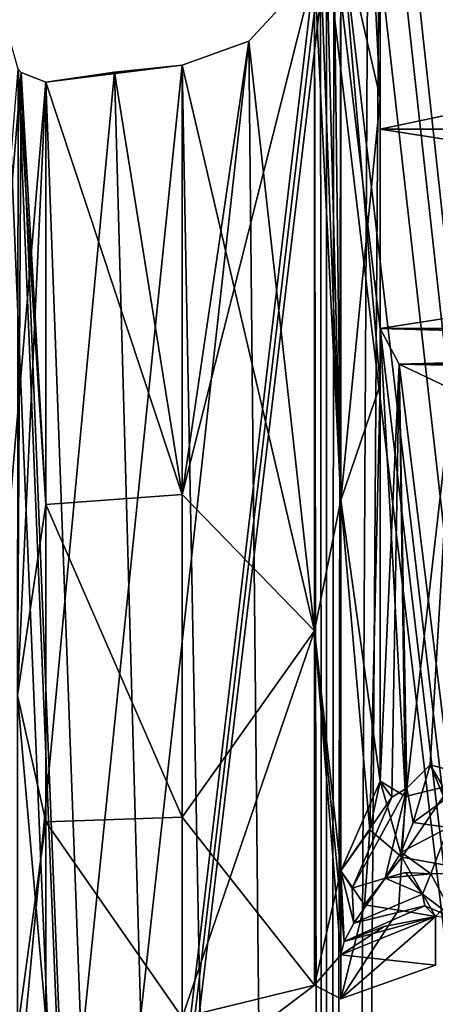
# Model space of a CAD drawing. Header units: millimetres. Extents: x -125 to 171, y -35 to 1363.
# Tile 86 of 256: x -1.15 to 0.41, y 60.05 to 63.74. Entities that reach past the tile are written whole.
import ezdxf

# ---------------------------------------------------------------- set-up
doc = ezdxf.new("R2010")
doc.units = ezdxf.units.MM
doc.header["$LTSCALE"] = 65.185185
for name, color, linetype in [('1071', 7, 'CONTINUOUS'), ('1080', 7, 'CONTINUOUS'), ('1150', 7, 'CONTINUOUS'), ('1152', 7, 'CONTINUOUS'), ('1153', 7, 'CONTINUOUS'), ('1155', 7, 'CONTINUOUS'), ('1156', 7, 'CONTINUOUS'), ('1161', 7, 'CONTINUOUS'), ('1165', 7, 'CONTINUOUS'), ('1168', 7, 'CONTINUOUS'), ('1169', 7, 'CONTINUOUS'), ('1170', 7, 'CONTINUOUS'), ('1171', 7, 'CONTINUOUS'), ('1173', 7, 'CONTINUOUS'), ('1174', 7, 'CONTINUOUS'), ('1175', 7, 'CONTINUOUS'), ('1188', 7, 'CONTINUOUS'), ('1189', 7, 'CONTINUOUS'), ('1388', 7, 'CONTINUOUS'), ('1394', 7, 'CONTINUOUS'), ('1402', 7, 'CONTINUOUS'), ('1405', 7, 'CONTINUOUS')]:
    doc.layers.add(name, color=color, linetype=linetype)

msp = doc.modelspace()

# ---------------------------------------------------------------- linework, layer by layer
at = {"layer": '1071', "linetype": 'CONTINUOUS'}
for points in [[(-6.3274, 39.5, 17.3843), (0, 39.5, 18.5), (-6.3274, 98.5, 17.3843), (-6.3274, 39.5, 17.3843)], [(-6.3274, 98.5, 17.3843), (0, 39.5, 18.5), (0, 98.5, 18.5), (-6.3274, 98.5, 17.3843)], [(0, 39.5, -18.5), (-6.3274, 39.5, -17.3843), (0, 98.5, -18.5), (0, 39.5, -18.5)], [(0, 98.5, -18.5), (-6.3274, 39.5, -17.3843), (-6.3274, 98.5, -17.3843), (0, 98.5, -18.5)]]:
    msp.add_3dface(points, dxfattribs=at)
at = {"layer": '1080', "linetype": 'CONTINUOUS'}
for points in [[(0, 98.5, 18.5), (0, 39.5, 18.5), (6.3274, 39.5, 17.3843), (0, 98.5, 18.5)], [(0, 39.5, -18.5), (0, 98.5, -18.5), (6.3274, 98.5, -17.3843), (0, 39.5, -18.5)], [(6.3274, 39.5, -17.3843), (0, 39.5, -18.5), (6.3274, 98.5, -17.3843), (6.3274, 39.5, -17.3843)], [(0, 98.5, 18.5), (6.3274, 39.5, 17.3843), (6.3274, 98.5, 17.3843), (0, 98.5, 18.5)]]:
    msp.add_3dface(points, dxfattribs=at)
at = {"layer": '1150', "linetype": 'CONTINUOUS'}
for points in [[(5, 63.3298, 4.4168), (5, 64.3431, 5.6569), (0.2, 63.3298, 4.4168), (5, 63.3298, 4.4168)], [(0.2, 63.3298, 4.4168), (5, 64.3431, 5.6569), (0.2, 64.3431, 5.6569), (0.2, 63.3298, 4.4168)], [(5, 62.5838, 3), (5, 63.3298, 4.4168), (0.2, 62.5838, 3), (5, 62.5838, 3)], [(0.2, 62.5838, 3), (5, 63.3298, 4.4168), (0.2, 63.3298, 4.4168), (0.2, 62.5838, 3)], [(0.2721, 62.4506, 2.647), (5, 62.5838, 3), (0.2, 62.5838, 3), (0.2721, 62.4506, 2.647)], [(4.9279, 62.4506, 2.6471), (5, 62.5838, 3), (0.2721, 62.4506, 2.647), (4.9279, 62.4506, 2.6471)], [(0.4707, 62.355, 2.3566), (4.9279, 62.4506, 2.6471), (0.2721, 62.4506, 2.647), (0.4707, 62.355, 2.3566)]]:
    msp.add_3dface(points, dxfattribs=at)
at = {"layer": '1152', "linetype": 'CONTINUOUS'}
for points in [[(0.2721, 62.4506, 2.647), (0.2, 62.5838, 3), (0.2959, 60.8315, 2.5957), (0.2721, 62.4506, 2.647)], [(0.2959, 60.8315, 2.5957), (0.2, 62.5838, 3), (0.2, 60.8883, 3), (0.2959, 60.8315, 2.5957)], [(0.4707, 62.355, 2.3566), (0.2721, 62.4506, 2.647), (0.4669, 60.8741, 2.3603), (0.4707, 62.355, 2.3566)], [(0.4669, 60.8741, 2.3603), (0.2721, 62.4506, 2.647), (0.2959, 60.8315, 2.5957), (0.4669, 60.8741, 2.3603)]]:
    msp.add_3dface(points, dxfattribs=at)
at = {"layer": '1153', "linetype": 'CONTINUOUS'}
for points in [[(0.2, 64.3431, 5.6569), (0.2, 65.5832, 6.6702), (0.2, 63.446, 7.0049), (0.2, 64.3431, 5.6569)], [(0.2, 63.446, 7.0049), (0.2, 65.5832, 6.6702), (0.2, 64.7025, 7.9975), (0.2, 63.446, 7.0049)], [(0.2, 63.3298, 4.4168), (0.2, 64.3431, 5.6569), (0.2, 62.3725, 5.8176), (0.2, 63.3298, 4.4168)], [(0.2, 62.3725, 5.8176), (0.2, 64.3431, 5.6569), (0.2, 63.446, 7.0049), (0.2, 62.3725, 5.8176)], [(0.2, 62.5838, 3), (0.2, 63.3298, 4.4168), (0.2, 60.8883, 3), (0.2, 62.5838, 3)], [(0.2, 60.8883, 3), (0.2, 63.3298, 4.4168), (0.2, 62.3725, 5.8176), (0.2, 60.8883, 3)]]:
    msp.add_3dface(points, dxfattribs=at)
at = {"layer": '1155', "linetype": 'CONTINUOUS'}
for points in [[(0.2, 63.446, 7.0049), (0.2, 64.7025, 7.9975), (0.1561, 64.3415, 7.9985), (0.2, 63.446, 7.0049)], [(0.0536, 64.0894, 7.9998), (0.2, 63.446, 7.0049), (0.1561, 64.3415, 7.9985), (0.0536, 64.0894, 7.9998)], [(0.0536, 61.9412, 5.8299), (0.2, 63.446, 7.0049), (0.0536, 64.0894, 7.9998), (0.0536, 61.9412, 5.8299)], [(0.2, 62.3725, 5.8176), (0.2, 63.446, 7.0049), (0.0536, 61.9412, 5.8299), (0.2, 62.3725, 5.8176)], [(0.1619, 60.7065, 3.0599), (0.2, 62.3725, 5.8176), (0.0536, 61.9412, 5.8299), (0.1619, 60.7065, 3.0599)], [(0.2, 60.8883, 3), (0.2, 62.3725, 5.8176), (0.1619, 60.7065, 3.0599), (0.2, 60.8883, 3)], [(0.0536, 60.5525, 3.1106), (0.1619, 60.7065, 3.0599), (0.0536, 61.9412, 5.8299), (0.0536, 60.5525, 3.1106)]]:
    msp.add_3dface(points, dxfattribs=at)
at = {"layer": '1156', "linetype": 'CONTINUOUS'}
for points in [[(0.2, 60.8883, 3), (0.1619, 60.7065, 3.0599), (0.2813, 60.6036, 2.4993), (0.2, 60.8883, 3)], [(0.2959, 60.8315, 2.5957), (0.2, 60.8883, 3), (0.2813, 60.6036, 2.4993), (0.2959, 60.8315, 2.5957)], [(0.4669, 60.8741, 2.3603), (0.2959, 60.8315, 2.5957), (0.2813, 60.6036, 2.4993), (0.4669, 60.8741, 2.3603)], [(0.4669, 60.8741, 2.3603), (0.2813, 60.6036, 2.4993), (0.5691, 60.5513, 2.1307), (0.4669, 60.8741, 2.3603)], [(0.1619, 60.7065, 3.0599), (0.0536, 60.5525, 3.1106), (0.1416, 60.4259, 2.4244), (0.1619, 60.7065, 3.0599)], [(0.2813, 60.6036, 2.4993), (0.1619, 60.7065, 3.0599), (0.1416, 60.4259, 2.4244), (0.2813, 60.6036, 2.4993)], [(0.269, 60.406, 2.0919), (0.2813, 60.6036, 2.4993), (0.1416, 60.4259, 2.4244), (0.269, 60.406, 2.0919)], [(0.4071, 60.3819, 1.8794), (0.2813, 60.6036, 2.4993), (0.269, 60.406, 2.0919), (0.4071, 60.3819, 1.8794)], [(0.5691, 60.5513, 2.1307), (0.2813, 60.6036, 2.4993), (0.4071, 60.3819, 1.8794), (0.5691, 60.5513, 2.1307)]]:
    msp.add_3dface(points, dxfattribs=at)
at = {"layer": '1161', "linetype": 'CONTINUOUS'}
for points in [[(0.1416, 60.4259, 2.4244), (0.0536, 60.5525, 3.1106), (0.0536, 60.073, 0.6217), (0.1416, 60.4259, 2.4244)], [(0.269, 60.406, 2.0919), (0.1416, 60.4259, 2.4244), (0.0536, 60.073, 0.6217), (0.269, 60.406, 2.0919)], [(0.4071, 60.3819, 1.8794), (0.269, 60.406, 2.0919), (0.0536, 60.073, 0.6217), (0.4071, 60.3819, 1.8794)], [(0.4071, 60.2, 0), (0.4071, 60.3819, 1.8794), (0.0536, 60.073, 0.6217), (0.4071, 60.2, 0)], [(0.4071, 60.3819, -1.8794), (0.4071, 60.2, 0), (0.0536, 60.2382, -1.9075), (0.4071, 60.3819, -1.8794)], [(0.2158, 60.3445, -1.8867), (0.4071, 60.3819, -1.8794), (0.0536, 60.2382, -1.9075), (0.2158, 60.3445, -1.8867)], [(0.0536, 60.2382, -1.9075), (0.4071, 60.2, 0), (0.0536, 60.073, 0.6217), (0.0536, 60.2382, -1.9075)]]:
    msp.add_3dface(points, dxfattribs=at)
at = {"layer": '1165', "linetype": 'CONTINUOUS'}
for points in [[(5, 64.3431, -5.6569), (5, 63.3298, -4.4168), (0.2, 64.3431, -5.6569), (5, 64.3431, -5.6569)], [(0.2, 64.3431, -5.6569), (5, 63.3298, -4.4168), (0.2, 63.3298, -4.4168), (0.2, 64.3431, -5.6569)], [(5, 63.3298, -4.4168), (5, 62.5838, -3), (0.2, 63.3298, -4.4168), (5, 63.3298, -4.4168)], [(0.2, 63.3298, -4.4168), (5, 62.5838, -3), (0.2, 62.5838, -3), (0.2, 63.3298, -4.4168)], [(5, 62.5838, -3), (4.9279, 62.4506, -2.647), (0.2, 62.5838, -3), (5, 62.5838, -3)], [(0.2, 62.5838, -3), (4.9279, 62.4506, -2.647), (0.2721, 62.4506, -2.6471), (0.2, 62.5838, -3)], [(4.9279, 62.4506, -2.647), (4.7293, 62.355, -2.3566), (0.2721, 62.4506, -2.6471), (4.9279, 62.4506, -2.647)], [(0.2721, 62.4506, -2.6471), (4.7293, 62.355, -2.3566), (0.4707, 62.355, -2.3566), (0.2721, 62.4506, -2.6471)]]:
    msp.add_3dface(points, dxfattribs=at)
at = {"layer": '1168', "linetype": 'CONTINUOUS'}
for points in [[(0.2, 65.5832, -6.6702), (0.2, 64.3431, -5.6569), (0.2, 63.446, -7.0049), (0.2, 65.5832, -6.6702)], [(0.2, 64.7025, -7.9975), (0.2, 65.5832, -6.6702), (0.2, 63.446, -7.0049), (0.2, 64.7025, -7.9975)], [(0.2, 64.3431, -5.6569), (0.2, 63.3298, -4.4168), (0.2, 62.3725, -5.8176), (0.2, 64.3431, -5.6569)], [(0.2, 63.446, -7.0049), (0.2, 64.3431, -5.6569), (0.2, 62.3725, -5.8176), (0.2, 63.446, -7.0049)], [(0.2, 63.3298, -4.4168), (0.2, 62.5838, -3), (0.2, 62.3725, -5.8176), (0.2, 63.3298, -4.4168)], [(0.2, 62.3725, -5.8176), (0.2, 62.5838, -3), (0.2, 60.8883, -3), (0.2, 62.3725, -5.8176)]]:
    msp.add_3dface(points, dxfattribs=at)
at = {"layer": '1169', "linetype": 'CONTINUOUS'}
for points in [[(0.2, 62.5838, -3), (0.2721, 62.4506, -2.6471), (0.2, 60.8883, -3), (0.2, 62.5838, -3)], [(0.2, 60.8883, -3), (0.2721, 62.4506, -2.6471), (0.2439, 60.8282, -2.7223), (0.2, 60.8883, -3)], [(0.2439, 60.8282, -2.7223), (0.2721, 62.4506, -2.6471), (0.3007, 60.8626, -2.5863), (0.2439, 60.8282, -2.7223)], [(0.2721, 62.4506, -2.6471), (0.4707, 62.355, -2.3566), (0.3007, 60.8626, -2.5863), (0.2721, 62.4506, -2.6471)], [(0.3007, 60.8626, -2.5863), (0.4707, 62.355, -2.3566), (0.3883, 60.9503, -2.4491), (0.3007, 60.8626, -2.5863)], [(0.3883, 60.9503, -2.4491), (0.4707, 62.355, -2.3566), (0.7019, 60.8651, -2.1928), (0.3883, 60.9503, -2.4491)]]:
    msp.add_3dface(points, dxfattribs=at)
at = {"layer": '1170', "linetype": 'CONTINUOUS'}
for points in [[(0.3007, 60.8626, -2.5863), (0.3883, 60.9503, -2.4491), (0.324, 60.7339, -2.4952), (0.3007, 60.8626, -2.5863)], [(0.2, 60.8883, -3), (0.2439, 60.8282, -2.7223), (0.0536, 60.5525, -3.1106), (0.2, 60.8883, -3)], [(0.1619, 60.7066, -3.0599), (0.2, 60.8883, -3), (0.0536, 60.5525, -3.1106), (0.1619, 60.7066, -3.0599)], [(0.2439, 60.8282, -2.7223), (0.3007, 60.8626, -2.5863), (0.0961, 60.4875, -2.7568), (0.2439, 60.8282, -2.7223)], [(0.0961, 60.4875, -2.7568), (0.3007, 60.8626, -2.5863), (0.2197, 60.5254, -2.4262), (0.0961, 60.4875, -2.7568)], [(0.2197, 60.5254, -2.4262), (0.3007, 60.8626, -2.5863), (0.2793, 60.6226, -2.4767), (0.2197, 60.5254, -2.4262)], [(0.2793, 60.6226, -2.4767), (0.3007, 60.8626, -2.5863), (0.324, 60.7339, -2.4952), (0.2793, 60.6226, -2.4767)], [(0.0536, 60.5525, -3.1106), (0.2439, 60.8282, -2.7223), (0.0961, 60.4875, -2.7568), (0.0536, 60.5525, -3.1106)]]:
    msp.add_3dface(points, dxfattribs=at)
at = {"layer": '1171', "linetype": 'CONTINUOUS'}
for points in [[(0.2, 64.7025, -7.9975), (0.2, 63.446, -7.0049), (0.1561, 64.3415, -7.9985), (0.2, 64.7025, -7.9975)], [(0.2, 63.446, -7.0049), (0.0536, 64.0894, -7.9998), (0.1561, 64.3415, -7.9985), (0.2, 63.446, -7.0049)], [(0.2, 63.446, -7.0049), (0.2, 62.3725, -5.8176), (0.0536, 64.0894, -7.9998), (0.2, 63.446, -7.0049)], [(0.0536, 64.0894, -7.9998), (0.2, 62.3725, -5.8176), (0.0536, 61.9412, -5.8299), (0.0536, 64.0894, -7.9998)], [(0.2, 62.3725, -5.8176), (0.2, 60.8883, -3), (0.0536, 61.9412, -5.8299), (0.2, 62.3725, -5.8176)], [(0.2, 60.8883, -3), (0.1619, 60.7066, -3.0599), (0.0536, 61.9412, -5.8299), (0.2, 60.8883, -3)], [(0.1619, 60.7066, -3.0599), (0.0536, 60.5525, -3.1106), (0.0536, 61.9412, -5.8299), (0.1619, 60.7066, -3.0599)]]:
    msp.add_3dface(points, dxfattribs=at)
at = {"layer": '1173', "linetype": 'CONTINUOUS'}
for points in [[(0.2197, 60.5254, -2.4262), (0.2949, 60.5471, -2.3143), (0.3592, 60.4654, -2.1215), (0.2197, 60.5254, -2.4262)], [(0.2949, 60.5471, -2.3143), (0.3908, 60.5417, -2.2173), (0.3592, 60.4654, -2.1215), (0.2949, 60.5471, -2.3143)], [(0.1017, 60.3574, -2.2351), (0.2197, 60.5254, -2.4262), (0.3592, 60.4654, -2.1215), (0.1017, 60.3574, -2.2351)], [(0.3682, 60.4219, -2.0243), (0.1017, 60.3574, -2.2351), (0.3592, 60.4654, -2.1215), (0.3682, 60.4219, -2.0243)], [(0.4071, 60.3819, -1.8794), (0.0664, 60.2881, -2.087), (0.3682, 60.4219, -2.0243), (0.4071, 60.3819, -1.8794)], [(0.0664, 60.2881, -2.087), (0.1017, 60.3574, -2.2351), (0.3682, 60.4219, -2.0243), (0.0664, 60.2881, -2.087)], [(0.4071, 60.3819, -1.8794), (0.2158, 60.3445, -1.8867), (0.0664, 60.2881, -2.087), (0.4071, 60.3819, -1.8794)], [(0.2158, 60.3445, -1.8867), (0.0536, 60.2382, -1.9075), (0.0664, 60.2881, -2.087), (0.2158, 60.3445, -1.8867)]]:
    msp.add_3dface(points, dxfattribs=at)
at = {"layer": '1174', "linetype": 'CONTINUOUS'}
for points in [[(0.324, 60.7339, -2.4952), (0.3883, 60.9503, -2.4491), (0.4421, 60.8197, -2.37), (0.324, 60.7339, -2.4952)], [(0.456, 60.7153, -2.3158), (0.324, 60.7339, -2.4952), (0.4421, 60.8197, -2.37), (0.456, 60.7153, -2.3158)], [(0.2793, 60.6226, -2.4767), (0.324, 60.7339, -2.4952), (0.456, 60.7153, -2.3158), (0.2793, 60.6226, -2.4767)], [(0.3908, 60.5417, -2.2173), (0.2793, 60.6226, -2.4767), (0.456, 60.7153, -2.3158), (0.3908, 60.5417, -2.2173)], [(0.2197, 60.5254, -2.4262), (0.2793, 60.6226, -2.4767), (0.3908, 60.5417, -2.2173), (0.2197, 60.5254, -2.4262)], [(0.2197, 60.5254, -2.4262), (0.3908, 60.5417, -2.2173), (0.2949, 60.5471, -2.3143), (0.2197, 60.5254, -2.4262)]]:
    msp.add_3dface(points, dxfattribs=at)
at = {"layer": '1175', "linetype": 'CONTINUOUS'}
for points in [[(0.3883, 60.9503, -2.4491), (0.7019, 60.8651, -2.1928), (0.6254, 60.5437, -2.0991), (0.3883, 60.9503, -2.4491)], [(0.4421, 60.8197, -2.37), (0.3883, 60.9503, -2.4491), (0.6254, 60.5437, -2.0991), (0.4421, 60.8197, -2.37)], [(0.3908, 60.5417, -2.2173), (0.456, 60.7153, -2.3158), (0.6254, 60.5437, -2.0991), (0.3908, 60.5417, -2.2173)], [(0.3908, 60.5417, -2.2173), (0.4797, 60.374, -1.8387), (0.3592, 60.4654, -2.1215), (0.3908, 60.5417, -2.2173)], [(0.4797, 60.374, -1.8387), (0.3908, 60.5417, -2.2173), (0.6254, 60.5437, -2.0991), (0.4797, 60.374, -1.8387)], [(0.4797, 60.374, -1.8387), (0.3682, 60.4219, -2.0243), (0.3592, 60.4654, -2.1215), (0.4797, 60.374, -1.8387)], [(0.4797, 60.374, -1.8387), (0.4071, 60.3819, -1.8794), (0.3682, 60.4219, -2.0243), (0.4797, 60.374, -1.8387)]]:
    msp.add_3dface(points, dxfattribs=at)
at = {"layer": '1188', "linetype": 'CONTINUOUS'}
for points in [[(-0.045, 61.4511, 5.2743), (-0.045, 63.9252, 7.9999), (-0.5399, 61.9623, 6.3607), (-0.045, 61.4511, 5.2743)], [(-0.5399, 61.9623, 6.3607), (-0.045, 63.9252, 7.9999), (-0.291, 63.6588, 7.9947), (-0.5399, 61.9623, 6.3607)], [(-0.045, 63.9252, -7.9999), (-0.045, 61.4511, -5.2743), (-0.291, 63.6588, -7.9947), (-0.045, 63.9252, -7.9999)], [(-0.291, 63.6588, -7.9947), (-0.045, 61.4511, -5.2743), (-0.5399, 63.5693, -7.9818), (-0.291, 63.6588, -7.9947)], [(-0.5399, 63.5693, 7.9818), (-0.5399, 61.9623, 6.3607), (-0.291, 63.6588, 7.9947), (-0.5399, 63.5693, 7.9818)], [(-0.5399, 63.5693, -7.9818), (-0.045, 61.4511, -5.2743), (-0.5399, 61.9623, -6.3607), (-0.5399, 63.5693, -7.9818)], [(-0.5399, 60.754, 4.4242), (-0.045, 61.4511, 5.2743), (-0.5399, 61.9623, 6.3607), (-0.5399, 60.754, 4.4242)], [(-0.5399, 61.9623, -6.3607), (-0.045, 61.4511, -5.2743), (-0.5399, 60.754, -4.4242), (-0.5399, 61.9623, -6.3607)], [(-0.045, 60.1251, 1.8405), (-0.045, 61.4511, 5.2743), (-0.5399, 60.0041, 2.2684), (-0.045, 60.1251, 1.8405)], [(-0.5399, 60.0041, 2.2684), (-0.045, 61.4511, 5.2743), (-0.5399, 60.754, 4.4242), (-0.5399, 60.0041, 2.2684)], [(-0.045, 61.4511, -5.2743), (-0.045, 60.1251, -1.8405), (-0.5399, 60.754, -4.4242), (-0.045, 61.4511, -5.2743)], [(-0.5399, 60.754, -4.4242), (-0.045, 60.1251, -1.8405), (-0.5399, 60.0041, -2.2684), (-0.5399, 60.754, -4.4242)], [(-0.045, 60.1251, -1.8405), (-0.045, 60.1251, 1.8405), (-0.5399, 59.75), (-0.045, 60.1251, -1.8405)], [(-0.5399, 59.75), (-0.045, 60.1251, 1.8405), (-0.5399, 60.0041, 2.2684), (-0.5399, 59.75)], [(-0.5399, 60.0041, -2.2684), (-0.045, 60.1251, -1.8405), (-0.5399, 59.75), (-0.5399, 60.0041, -2.2684)]]:
    msp.add_3dface(points, dxfattribs=at)
at = {"layer": '1189', "linetype": 'CONTINUOUS'}
for points in [[(-0.5399, 61.9623, 6.3607), (-0.5399, 63.5693, 7.9818), (-1.05, 63.5065, 7.9308), (-0.5399, 61.9623, 6.3607)], [(-1.05, 63.5065, 7.9308), (-0.5399, 63.5693, 7.9818), (-0.7933, 63.5431, 7.9606), (-1.05, 63.5065, 7.9308)], [(-0.5399, 63.5693, -7.9818), (-0.5399, 61.9623, -6.3607), (-0.7933, 63.5431, -7.9606), (-0.5399, 63.5693, -7.9818)], [(-0.7933, 63.5431, -7.9606), (-0.5399, 61.9623, -6.3607), (-1.05, 63.5065, -7.9308), (-0.7933, 63.5431, -7.9606)], [(-1.05, 63.5065, -7.9308), (-0.5399, 61.9623, -6.3607), (-1.05, 61.9249, -6.3131), (-1.05, 63.5065, -7.9308)], [(-0.5399, 61.9623, 6.3607), (-1.05, 63.5065, 7.9308), (-1.05, 61.9249, 6.3131), (-0.5399, 61.9623, 6.3607)], [(-0.5399, 61.9623, -6.3607), (-0.5399, 60.754, -4.4242), (-1.05, 61.9249, -6.3131), (-0.5399, 61.9623, -6.3607)], [(-0.5399, 60.754, 4.4242), (-0.5399, 61.9623, 6.3607), (-1.05, 61.9249, 6.3131), (-0.5399, 60.754, 4.4242)], [(-1.05, 61.9249, -6.3131), (-0.5399, 60.754, -4.4242), (-1.05, 60.7366, -4.3877), (-1.05, 61.9249, -6.3131)], [(-1.05, 60.7366, 4.3877), (-0.5399, 60.754, 4.4242), (-1.05, 61.9249, 6.3131), (-1.05, 60.7366, 4.3877)], [(-0.5399, 60.754, -4.4242), (-0.5399, 60.0041, -2.2684), (-1.05, 60.7366, -4.3877), (-0.5399, 60.754, -4.4242)], [(-0.5399, 60.0041, 2.2684), (-0.5399, 60.754, 4.4242), (-1.05, 60.7366, 4.3877), (-0.5399, 60.0041, 2.2684)], [(-1.05, 60.7366, -4.3877), (-0.5399, 60.0041, -2.2684), (-1.05, 59.9997, -2.2486), (-1.05, 60.7366, -4.3877)], [(-1.05, 59.9997, 2.2486), (-0.5399, 60.0041, 2.2684), (-1.05, 60.7366, 4.3877), (-1.05, 59.9997, 2.2486)]]:
    msp.add_3dface(points, dxfattribs=at)
at = {"layer": '1388', "linetype": 'CONTINUOUS'}
for points in [[(-3.0751, 64.7755, -7.3854), (0, 35, -8), (-3.0541, 64.8197, -7.3941), (-3.0751, 64.7755, -7.3854)], [(-3.0541, 64.8197, -7.3941), (0, 35, -8), (-2.9013, 63.3155, -7.4554), (-3.0541, 64.8197, -7.3941)], [(-3.15, 64.4302, -7.3537), (0, 35, -8), (-3.0751, 64.7755, -7.3854), (-3.15, 64.4302, -7.3537)], [(0, 35, -8), (-3.15, 64.4302, -7.3537), (-3.15, 63.0767, -7.3537), (0, 35, -8)], [(0, 35, 8), (-3.4711, 35, 7.2077), (0, 64, 8), (0, 35, 8)], [(0, 64, 8), (-3.4711, 35, 7.2077), (-0.0224, 63.9627, 8), (0, 64, 8)], [(-0.0224, 63.9627, -8), (0, 35, -8), (0, 64, -8), (-0.0224, 63.9627, -8)], [(-3.4711, 35, 7.2077), (-0.045, 63.9252, 7.9999), (-0.0224, 63.9627, 8), (-3.4711, 35, 7.2077)], [(-0.045, 63.9252, -7.9999), (0, 35, -8), (-0.0224, 63.9627, -8), (-0.045, 63.9252, -7.9999)], [(-0.045, 63.9252, 7.9999), (-3.4711, 35, 7.2077), (-0.291, 63.6588, 7.9947), (-0.045, 63.9252, 7.9999)], [(0, 35, -8), (-0.045, 63.9252, -7.9999), (-0.291, 63.6588, -7.9947), (0, 35, -8)], [(0, 35, -8), (-1.2, 63.7191, -7.9095), (-1.3507, 63.3401, -7.8851), (0, 35, -8)], [(-1.2, 63.7191, -7.9095), (0, 35, -8), (-1.1541, 63.5552, -7.9163), (-1.2, 63.7191, -7.9095)], [(-3.4711, 35, 7.2077), (-0.5399, 63.5693, 7.9818), (-0.291, 63.6588, 7.9947), (-3.4711, 35, 7.2077)], [(0, 35, -8), (-0.291, 63.6588, -7.9947), (-0.5399, 63.5693, -7.9818), (0, 35, -8)], [(-0.5399, 63.5693, 7.9818), (-3.4711, 35, 7.2077), (-0.7933, 63.5431, 7.9606), (-0.5399, 63.5693, 7.9818)], [(0, 35, -8), (-0.5399, 63.5693, -7.9818), (-0.7933, 63.5431, -7.9606), (0, 35, -8)], [(-1.1426, 63.5415, 7.918), (-3.4711, 35, 7.2077), (-1.1541, 63.5552, 7.9163), (-1.1426, 63.5415, 7.918)], [(-3.4711, 35, 7.2077), (-1.05, 63.5065, 7.9308), (-0.7933, 63.5431, 7.9606), (-3.4711, 35, 7.2077)], [(-1.05, 63.5065, 7.9308), (-3.4711, 35, 7.2077), (-1.1426, 63.5415, 7.918), (-1.05, 63.5065, 7.9308)], [(-1.1541, 63.5552, -7.9163), (0, 35, -8), (-1.1426, 63.5415, -7.918), (-1.1541, 63.5552, -7.9163)], [(0, 35, -8), (-1.05, 63.5065, -7.9308), (-1.1426, 63.5415, -7.918), (0, 35, -8)], [(0, 35, -8), (-0.7933, 63.5431, -7.9606), (-1.05, 63.5065, -7.9308), (0, 35, -8)], [(-1.4574, 63.1228, -7.8661), (0, 35, -8), (-1.3507, 63.3401, -7.8851), (-1.4574, 63.1228, -7.8661)], [(-2.9013, 63.3155, -7.4554), (0, 35, -8), (-2.7142, 62.8316, -7.5255), (-2.9013, 63.3155, -7.4554)], [(0, 35, -8), (-1.4574, 63.1228, -7.8661), (-1.687, 62.8295, -7.8201), (0, 35, -8)], [(-3.194, 62.903, -7.3347), (0, 35, -8), (-3.15, 63.0767, -7.3537), (-3.194, 62.903, -7.3347)], [(0, 35, -8), (-3.194, 62.903, -7.3347), (-3.1994, 62.8933, -7.3324), (0, 35, -8)], [(0, 35, -8), (-3.1994, 62.8933, -7.3324), (-3.3, 62.7922, -7.2877), (0, 35, -8)], [(-2.7142, 62.8316, -7.5255), (0, 35, -8), (-2.6655, 62.7738, -7.5429), (-2.7142, 62.8316, -7.5255)], [(0, 35, -8), (-1.687, 62.8295, -7.8201), (-2.06, 62.609, -7.7302), (0, 35, -8)], [(-3.4711, 35, -7.2077), (0, 35, -8), (-3.3, 62.7922, -7.2877), (-3.4711, 35, -7.2077)], [(-2.6655, 62.7738, -7.5429), (0, 35, -8), (-2.4227, 62.6147, -7.6243), (-2.6655, 62.7738, -7.5429)], [(0, 35, -8), (-2.06, 62.609, -7.7302), (-2.4227, 62.6147, -7.6243), (0, 35, -8)]]:
    msp.add_3dface(points, dxfattribs=at)
at = {"layer": '1394', "linetype": 'CONTINUOUS'}
for points in [[(3.4711, 35, -7.2077), (0.2, 65.1562, -7.9975), (0.2, 64.7025, -7.9975), (3.4711, 35, -7.2077)], [(0.2, 65.1562, -7.9975), (3.4711, 35, -7.2077), (1.5377, 64.9219, -7.8508), (0.2, 65.1562, -7.9975)], [(0, 35, 8), (1.5376, 64.9219, 7.8508), (3.1693, 64.2149, 7.3454), (0, 35, 8)], [(1.5376, 64.9219, 7.8508), (0, 35, 8), (0.2, 64.7025, 7.9975), (1.5376, 64.9219, 7.8508)], [(0.2, 64.7025, 7.9975), (0, 35, 8), (0.1561, 64.3415, 7.9985), (0.2, 64.7025, 7.9975)], [(3.4711, 35, -7.2077), (0.2, 64.7025, -7.9975), (0.1561, 64.3415, -7.9985), (3.4711, 35, -7.2077)], [(0, 35, 8), (0.0536, 64.0894, 7.9998), (0.1561, 64.3415, 7.9985), (0, 35, 8)], [(0.0536, 64.0894, -7.9998), (3.4711, 35, -7.2077), (0.1561, 64.3415, -7.9985), (0.0536, 64.0894, -7.9998)], [(3.4711, 35, 7.2077), (0, 35, 8), (3.1693, 64.2149, 7.3454), (3.4711, 35, 7.2077)], [(0.0536, 64.0894, 7.9998), (0, 35, 8), (0.0269, 64.0449, 8), (0.0536, 64.0894, 7.9998)], [(3.4711, 35, -7.2077), (0.0536, 64.0894, -7.9998), (0.0269, 64.0449, -8), (3.4711, 35, -7.2077)], [(0, 64, -8), (3.4711, 35, -7.2077), (0.0269, 64.0449, -8), (0, 64, -8)], [(0, 35, 8), (0, 64, 8), (0.0269, 64.0449, 8), (0, 35, 8)], [(0, 35, -8), (3.4711, 35, -7.2077), (0, 64, -8), (0, 35, -8)]]:
    msp.add_3dface(points, dxfattribs=at)
at = {"layer": '1402', "linetype": 'CONTINUOUS'}
for points in [[(0.0536, 61.9412, 5.8299), (0.0536, 64.0894, 7.9998), (0.0269, 64.0449, 8), (0.0536, 61.9412, 5.8299)], [(0.0536, 64.0894, -7.9998), (0.0536, 61.9412, -5.8299), (0.0269, 64.0449, -8), (0.0536, 64.0894, -7.9998)], [(0, 64, 8), (0.0536, 61.9412, 5.8299), (0.0269, 64.0449, 8), (0, 64, 8)], [(0.0536, 61.9412, -5.8299), (0, 64, -8), (0.0269, 64.0449, -8), (0.0536, 61.9412, -5.8299)], [(0.0536, 61.9412, 5.8299), (0, 64, 8), (-0.0224, 63.9627, 8), (0.0536, 61.9412, 5.8299)], [(0.0536, 61.9412, -5.8299), (-0.0224, 63.9627, -8), (0, 64, -8), (0.0536, 61.9412, -5.8299)], [(-0.045, 63.9252, 7.9999), (0.0536, 61.9412, 5.8299), (-0.0224, 63.9627, 8), (-0.045, 63.9252, 7.9999)], [(0.0536, 61.9412, -5.8299), (-0.045, 63.9252, -7.9999), (-0.0224, 63.9627, -8), (0.0536, 61.9412, -5.8299)], [(0.0536, 61.9412, 5.8299), (-0.045, 63.9252, 7.9999), (-0.045, 61.4511, 5.2743), (0.0536, 61.9412, 5.8299)], [(0.0536, 61.9412, -5.8299), (-0.045, 61.4511, -5.2743), (-0.045, 63.9252, -7.9999), (0.0536, 61.9412, -5.8299)], [(0.0536, 60.5525, 3.1106), (0.0536, 61.9412, 5.8299), (-0.045, 61.4511, 5.2743), (0.0536, 60.5525, 3.1106)], [(0.0536, 61.9412, -5.8299), (0.0536, 60.5525, -3.1106), (-0.045, 61.4511, -5.2743), (0.0536, 61.9412, -5.8299)], [(0.0536, 60.5525, 3.1106), (-0.045, 61.4511, 5.2743), (-0.045, 60.1251, 1.8405), (0.0536, 60.5525, 3.1106)], [(0.0664, 60.2881, -2.087), (0.0536, 60.2382, -1.9075), (-0.045, 61.4511, -5.2743), (0.0664, 60.2881, -2.087)], [(0.0536, 60.2382, -1.9075), (-0.045, 60.1251, -1.8405), (-0.045, 61.4511, -5.2743), (0.0536, 60.2382, -1.9075)], [(0.0536, 60.5525, -3.1106), (0.0664, 60.2881, -2.087), (-0.045, 61.4511, -5.2743), (0.0536, 60.5525, -3.1106)], [(0.0536, 60.073, 0.6217), (0.0536, 60.5525, 3.1106), (-0.045, 60.1251, 1.8405), (0.0536, 60.073, 0.6217)], [(0.0536, 60.5525, -3.1106), (0.0961, 60.4875, -2.7568), (0.1017, 60.3574, -2.2351), (0.0536, 60.5525, -3.1106)], [(0.0536, 60.5525, -3.1106), (0.1017, 60.3574, -2.2351), (0.0664, 60.2881, -2.087), (0.0536, 60.5525, -3.1106)], [(0.0961, 60.4875, -2.7568), (0.2197, 60.5254, -2.4262), (0.1017, 60.3574, -2.2351), (0.0961, 60.4875, -2.7568)], [(0.0536, 60.2382, -1.9075), (0.0536, 60.073, 0.6217), (-0.045, 60.1251, -1.8405), (0.0536, 60.2382, -1.9075)], [(0.0536, 60.073, 0.6217), (-0.045, 60.1251, 1.8405), (-0.045, 60.1251, -1.8405), (0.0536, 60.073, 0.6217)]]:
    msp.add_3dface(points, dxfattribs=at)
at = {"layer": '1405', "linetype": 'CONTINUOUS'}
for points in [[(-1.1541, 63.5552, -7.9163), (-1.05, 61.9249, -6.3131), (-1.1561, 61.2095, -5.1857), (-1.1541, 63.5552, -7.9163)], [(-1.1426, 63.5415, 7.918), (-1.1541, 63.5552, 7.9163), (-1.1561, 61.2095, 5.1857), (-1.1426, 63.5415, 7.918)], [(-1.05, 63.5065, 7.9308), (-1.1426, 63.5415, 7.918), (-1.1561, 61.2095, 5.1857), (-1.05, 63.5065, 7.9308)], [(-1.05, 61.9249, -6.3131), (-1.1541, 63.5552, -7.9163), (-1.1426, 63.5415, -7.918), (-1.05, 61.9249, -6.3131)], [(-1.05, 63.5065, -7.9308), (-1.05, 61.9249, -6.3131), (-1.1426, 63.5415, -7.918), (-1.05, 63.5065, -7.9308)], [(-1.05, 61.9249, 6.3131), (-1.05, 63.5065, 7.9308), (-1.1561, 61.2095, 5.1857), (-1.05, 61.9249, 6.3131)], [(-1.05, 61.9249, -6.3131), (-1.05, 60.7366, -4.3877), (-1.1561, 61.2095, -5.1857), (-1.05, 61.9249, -6.3131)], [(-1.05, 60.7366, 4.3877), (-1.05, 61.9249, 6.3131), (-1.1561, 61.2095, 5.1857), (-1.05, 60.7366, 4.3877)], [(-1.05, 60.7366, -4.3877), (-1.05, 59.9997, -2.2486), (-1.1561, 61.2095, -5.1857), (-1.05, 60.7366, -4.3877)], [(-1.05, 59.9997, -2.2486), (-1.1561, 59.9546, -1.8037), (-1.1561, 61.2095, -5.1857), (-1.05, 59.9997, -2.2486)], [(-1.05, 60.7366, 4.3877), (-1.1561, 61.2095, 5.1857), (-1.1561, 59.9546, 1.8037), (-1.05, 60.7366, 4.3877)], [(-1.05, 59.9997, 2.2486), (-1.05, 60.7366, 4.3877), (-1.1561, 59.9546, 1.8037), (-1.05, 59.9997, 2.2486)]]:
    msp.add_3dface(points, dxfattribs=at)

doc.saveas('drawing.dxf')
